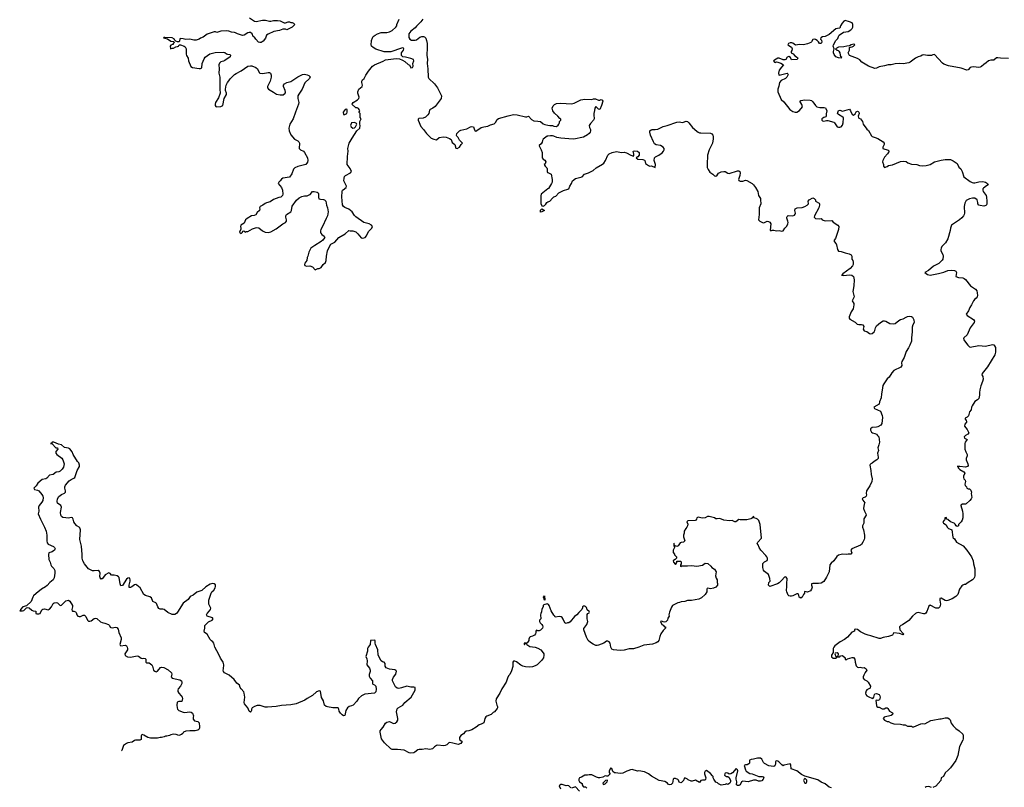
# Model space of a CAD drawing. Header units: inches. Extents: x 1980008 to 2252673, y 74414 to 260562.
# Tile 18 of 228: x 2052168 to 2066767, y 123331 to 134721. Entities that reach past the tile are written whole.
import ezdxf

# ---------------------------------------------------------------- set-up
doc = ezdxf.new("R2010")
doc.units = ezdxf.units.IN
doc.header["$MEASUREMENT"] = 0
for name, color, linetype in [('C0152', 7, 'Continuous'), ('C0153', 7, 'Continuous'), ('C0162', 7, 'Continuous'), ('C0163', 7, 'Continuous')]:
    doc.layers.add(name, color=color, linetype=linetype)

msp = doc.modelspace()

# ---------------------------------------------------------------- linework, layer by layer
at = {"layer": 'C0152', "color": 5, "elevation": 80}
msp.add_lwpolyline([(2060000, 126046), (2059990, 126052), (2059940, 126040), (2059928, 126030), (2059928, 126010), (2059910, 125974), (2059906, 125934), (2059893, 125910), (2059889, 125890), (2059893, 125830), (2059875, 125810), (2059875, 125790), (2059884, 125770), (2059910, 125745), (2059918, 125730), (2059924, 125710), (2059918, 125690), (2059890, 125661), (2059870, 125651), (2059850, 125651), (2059830, 125662), (2059822, 125650), (2059822, 125630), (2059815, 125610), (2059802, 125590), (2059770, 125575), (2059735, 125565), (2059725, 125555), (2059715, 125530), (2059715, 125510), (2059700, 125480), (2059688, 125472), (2059646, 125470), (2059646, 125450), (2059654, 125450), (2059658, 125462), (2059670, 125466), (2059682, 125462), (2059686, 125450), (2059730, 125421), (2059810, 125409), (2059850, 125396), (2059895, 125370), (2059930, 125328), (2059939, 125310), (2059941, 125290), (2059933, 125250), (2059906, 125214), (2059839, 125150), (2059810, 125131), (2059770, 125117), (2059730, 125115), (2059670, 125119), (2059628, 125128), (2059601, 125141), (2059535, 125195), (2059510, 125205), (2059490, 125202), (2059482, 125190), (2059478, 125122), (2059462, 125058), (2059434, 125006), (2059415, 124985), (2059399, 124950), (2059382, 124890), (2059315, 124790), (2059289, 124730), (2059234, 124646), (2059229, 124610), (2059244, 124550), (2059255, 124530), (2059255, 124510), (2059250, 124498), (2059210, 124452), (2059190, 124442), (2059158, 124410), (2059094, 124386), (2059082, 124378), (2059066, 124354), (2059049, 124290), (2059010, 124267), (2058981, 124259), (2058936, 124224), (2058870, 124186), (2058830, 124171), (2058790, 124165), (2058770, 124151), (2058750, 124125), (2058710, 124098), (2058689, 124071), (2058689, 124050), (2058696, 124036), (2058728, 124010), (2058710, 123982), (2058670, 123966), (2058590, 123988), (2058546, 123994), (2058530, 123991), (2058499, 123961), (2058475, 123950), (2058450, 123945), (2058370, 123957), (2058350, 123953), (2058317, 123930), (2058290, 123904), (2058270, 123895), (2058250, 123893), (2058190, 123901), (2058134, 123894), (2058090, 123894), (2058070, 123887), (2058027, 123850), (2058010, 123841), (2057970, 123837), (2057943, 123843), (2057870, 123884), (2057770, 123893), (2057693, 123893), (2057670, 123902), (2057576, 123990), (2057535, 124050), (2057512, 124150), (2057512, 124168), (2057526, 124190), (2057557, 124223), (2057590, 124284), (2057610, 124298), (2057650, 124307), (2057710, 124280), (2057737, 124283), (2057760, 124300), (2057773, 124327), (2057777, 124350), (2057757, 124450), (2057765, 124495), (2057779, 124510), (2057849, 124551), (2057880, 124590), (2057973, 124670), (2058031, 124770), (2058034, 124790), (2058031, 124810), (2058010, 124815), (2057970, 124816), (2057910, 124830), (2057830, 124805), (2057790, 124798), (2057763, 124803), (2057741, 124821), (2057698, 124910), (2057696, 124930), (2057710, 124966), (2057746, 125010), (2057755, 125055), (2057746, 125066), (2057730, 125075), (2057650, 125084), (2057604, 125104), (2057588, 125128), (2057587, 125170), (2057570, 125187), (2057550, 125193), (2057528, 125208), (2057484, 125290), (2057480, 125370), (2057444, 125450), (2057439, 125470), (2057441, 125501), (2057438, 125510), (2057430, 125515), (2057369, 125511), (2057364, 125450), (2057333, 125410), (2057327, 125393), (2057325, 125350), (2057301, 125270), (2057315, 125235), (2057320, 125210), (2057313, 125150), (2057357, 125097), (2057367, 125070), (2057367, 125050), (2057350, 125005), (2057350, 124981), (2057366, 124950), (2057398, 124910), (2057398, 124870), (2057402, 124862), (2057430, 124850), (2057448, 124830), (2057455, 124785), (2057451, 124749), (2057430, 124728), (2057287, 124713), (2057235, 124690), (2057192, 124650), (2057168, 124610), (2057111, 124549), (2057090, 124538), (2057052, 124528), (2057030, 124510), (2057004, 124470), (2056990, 124394), (2056970, 124392), (2056950, 124405), (2056926, 124430), (2056903, 124463), (2056901, 124490), (2056892, 124510), (2056810, 124510), (2056730, 124524), (2056710, 124531), (2056690, 124552), (2056675, 124615), (2056645, 124665), (2056630, 124758), (2056610, 124763), (2056570, 124747), (2056510, 124691), (2056430, 124651), (2056395, 124625), (2056269, 124571), (2056190, 124553), (2056050, 124545), (2055970, 124531), (2055841, 124519), (2055810, 124518), (2055735, 124545), (2055690, 124544), (2055649, 124530), (2055615, 124510), (2055605, 124490), (2055605, 124470), (2055596, 124450), (2055588, 124448), (2055570, 124462), (2055550, 124510), (2055502, 124570), (2055498, 124590), (2055506, 124670), (2055497, 124730), (2055489, 124749), (2055450, 124790), (2055438, 124810), (2055427, 124847), (2055390, 124875), (2055350, 124933), (2055274, 124994), (2055207, 125030), (2055189, 125049), (2055186, 125070), (2055192, 125090), (2055195, 125150), (2055185, 125190), (2055146, 125246), (2055123, 125303), (2055059, 125410), (2055046, 125470), (2055031, 125490), (2055010, 125503), (2054990, 125523), (2054950, 125603), (2054907, 125630), (2054903, 125650), (2054911, 125691), (2054911, 125730), (2054970, 125784), (2055021, 125810), (2055037, 125830), (2055027, 125847), (2054946, 125870), (2054939, 125890), (2054949, 125911), (2054984, 125950), (2054996, 125970), (2055002, 125990), (2054974, 126050), (2054974, 126110), (2055007, 126210), (2055019, 126230), (2055046, 126254), (2055064, 126290), (2055070, 126310), (2055070, 126336), (2055050, 126350), (2055030, 126355), (2054993, 126347), (2054930, 126307), (2054869, 126251), (2054796, 126224), (2054738, 126182), (2054697, 126163), (2054664, 126116), (2054590, 126065), (2054510, 125931), (2054491, 125909), (2054470, 125895), (2054430, 125896), (2054363, 125923), (2054310, 125970), (2054290, 125975), (2054250, 125973), (2054230, 125984), (2054214, 126010), (2054196, 126056), (2054187, 126067), (2054144, 126090), (2054120, 126140), (2054096, 126156), (2054035, 126175), (2054011, 126191), (2053952, 126290), (2053905, 126330), (2053890, 126339), (2053870, 126334), (2053830, 126304), (2053810, 126296), (2053790, 126298), (2053789, 126329), (2053807, 126390), (2053808, 126410), (2053799, 126430), (2053790, 126438), (2053770, 126436), (2053750, 126419), (2053690, 126327), (2053670, 126321), (2053658, 126350), (2053642, 126442), (2053634, 126454), (2053611, 126471), (2053570, 126479), (2053530, 126478), (2053510, 126502), (2053490, 126512), (2053436, 126484), (2053413, 126447), (2053390, 126425), (2053378, 126422), (2053370, 126414), (2053357, 126457), (2053363, 126510), (2053353, 126533), (2053330, 126547), (2053270, 126541), (2053250, 126545), (2053190, 126571), (2053130, 126647), (2053106, 126690), (2053093, 126730), (2053095, 126785), (2053085, 126910), (2053059, 127010), (2053069, 127149), (2053059, 127179), (2053050, 127193), (2053013, 127213), (2052987, 127247), (2052972, 127272), (2052962, 127310), (2052950, 127331), (2052930, 127333), (2052890, 127326), (2052850, 127328), (2052810, 127335), (2052788, 127350), (2052778, 127370), (2052774, 127410), (2052790, 127490), (2052779, 127510), (2052730, 127546), (2052722, 127570), (2052727, 127610), (2052750, 127645), (2052790, 127676), (2052830, 127693), (2052847, 127710), (2052848, 127730), (2052835, 127770), (2052838, 127790), (2052848, 127812), (2052904, 127876), (2052930, 127896), (2052970, 127916), (2052984, 127930), (2053019, 128030), (2053057, 128090), (2053057, 128110), (2053044, 128144), (2053025, 128165), (2052961, 128270), (2052947, 128310), (2052910, 128351), (2052890, 128361), (2052831, 128371), (2052790, 128412), (2052744, 128424), (2052674, 128450), (2052649, 128451), (2052642, 128438), (2052626, 128430), (2052650, 128428), (2052706, 128370), (2052730, 128366), (2052734, 128350), (2052705, 128315), (2052705, 128290), (2052721, 128270), (2052793, 128213), (2052810, 128190), (2052828, 128130), (2052817, 128083), (2052800, 128050), (2052770, 128023), (2052750, 128014), (2052710, 128008), (2052666, 127974), (2052610, 127961), (2052570, 127916), (2052554, 127906), (2052503, 127897), (2052435, 127845), (2052414, 127806), (2052379, 127770), (2052390, 127749), (2052430, 127739), (2052450, 127729), (2052495, 127675), (2052510, 127650), (2052515, 127630), (2052511, 127589), (2052497, 127563), (2052455, 127510), (2052449, 127490), (2052453, 127430), (2052443, 127390), (2052475, 127310), (2052536, 127190), (2052559, 127130), (2052569, 127071), (2052569, 126990), (2052577, 126957), (2052590, 126941), (2052670, 126904), (2052686, 126890), (2052690, 126878), (2052692, 126870), (2052685, 126850), (2052650, 126827), (2052602, 126810), (2052594, 126786), (2052601, 126710), (2052621, 126670), (2052629, 126630), (2052639, 126610), (2052676, 126576), (2052689, 126550), (2052691, 126510), (2052680, 126440), (2052665, 126410), (2052617, 126370), (2052575, 126325), (2052550, 126305), (2052490, 126270), (2052410, 126208), (2052375, 126170), (2052362, 126150), (2052338, 126090), (2052270, 126025), (2052214, 126010), (2052182, 125970), (2052182, 125958), (2052168, 125950), (2052209, 125949), (2052230, 125955), (2052270, 125995), (2052290, 125999), (2052310, 125994), (2052350, 125959), (2052370, 125949), (2052406, 125946), (2052409, 125909), (2052423, 125903), (2052450, 125904), (2052471, 125910), (2052498, 125962), (2052510, 125973), (2052537, 125977), (2052590, 125964), (2052610, 125974), (2052641, 126010), (2052662, 126058), (2052678, 126070), (2052710, 126074), (2052730, 126067), (2052770, 126027), (2052790, 126036), (2052850, 126097), (2052870, 126105), (2052890, 126107), (2052910, 126092), (2052949, 126030), (2052950, 126010), (2052942, 125970), (2052944, 125950), (2052950, 125946), (2052970, 125946), (2052996, 125936), (2053005, 125925), (2053015, 125890), (2053030, 125868), (2053050, 125864), (2053070, 125866), (2053110, 125883), (2053130, 125883), (2053150, 125864), (2053173, 125810), (2053190, 125798), (2053210, 125795), (2053230, 125800), (2053270, 125834), (2053290, 125841), (2053310, 125836), (2053368, 125788), (2053390, 125776), (2053430, 125767), (2053485, 125745), (2053501, 125730), (2053509, 125709), (2053521, 125701), (2053537, 125697), (2053590, 125705), (2053610, 125702), (2053630, 125678), (2053640, 125630), (2053675, 125550), (2053675, 125525), (2053654, 125450), (2053659, 125439), (2053670, 125430), (2053730, 125440), (2053750, 125432), (2053764, 125410), (2053768, 125390), (2053765, 125370), (2053725, 125310), (2053730, 125289), (2053767, 125267), (2053810, 125261), (2053910, 125280), (2053930, 125275), (2053970, 125246), (2053990, 125241), (2054010, 125245), (2054030, 125241), (2054037, 125230), (2054039, 125190), (2054050, 125179), (2054090, 125176), (2054110, 125165), (2054125, 125150), (2054138, 125130), (2054153, 125070), (2054170, 125053), (2054190, 125046), (2054210, 125055), (2054256, 125110), (2054270, 125115), (2054304, 125110), (2054370, 125073), (2054417, 125030), (2054422, 125010), (2054416, 124970), (2054428, 124950), (2054544, 124924), (2054569, 124910), (2054573, 124890), (2054570, 124870), (2054550, 124830), (2054518, 124790), (2054512, 124770), (2054512, 124752), (2054526, 124726), (2054564, 124690), (2054577, 124670), (2054581, 124650), (2054578, 124622), (2054570, 124602), (2054530, 124605), (2054505, 124595), (2054497, 124550), (2054501, 124510), (2054509, 124490), (2054529, 124470), (2054590, 124445), (2054610, 124442), (2054690, 124453), (2054710, 124447), (2054730, 124433), (2054745, 124390), (2054739, 124370), (2054740, 124340), (2054758, 124318), (2054810, 124309), (2054829, 124290), (2054836, 124230), (2054834, 124206), (2054824, 124190), (2054810, 124181), (2054771, 124169), (2054690, 124170), (2054630, 124163), (2054595, 124150), (2054589, 124130), (2054566, 124114), (2054530, 124098), (2054490, 124116), (2054450, 124121), (2054410, 124111), (2054390, 124101), (2054350, 124091), (2054330, 124091), (2054310, 124081), (2054270, 124071), (2054250, 124071), (2054210, 124061), (2054110, 124061), (2054069, 124071), (2054010, 124105), (2053986, 124114), (2053973, 124107), (2053970, 124094), (2053970, 124042), (2053949, 124031), (2053886, 124030), (2053870, 124025), (2053837, 124003), (2053771, 123991), (2053750, 123981), (2053709, 123951), (2053682, 123878), (2053678, 123874)], dxfattribs=at)
msp.add_lwpolyline([(2059950, 126106), (2059942, 126142), (2059929, 126150), (2059942, 126158), (2059950, 126174), (2059954, 126110)], close=True, dxfattribs=at)
at = {"layer": 'C0153', "color": 5, "elevation": 80}
for points in [[(2055574, 134750), (2055650, 134697), (2055674, 134694), (2055770, 134713), (2055813, 134713), (2055870, 134699), (2055890, 134699), (2055930, 134709), (2055989, 134709), (2056030, 134702), (2056090, 134675), (2056110, 134675), (2056150, 134688), (2056170, 134688), (2056190, 134678), (2056210, 134678), (2056226, 134670), (2056246, 134650), (2056210, 134612), (2056130, 134572), (2056110, 134582), (2056070, 134582), (2056020, 134560), (2055934, 134546), (2055850, 134507), (2055829, 134491), (2055812, 134448), (2055780, 134400), (2055750, 134381), (2055730, 134381), (2055707, 134390), (2055671, 134430), (2055650, 134461), (2055630, 134472), (2055615, 134510), (2055590, 134531), (2055570, 134533), (2055550, 134528), (2055494, 134490), (2055470, 134488), (2055396, 134510), (2055370, 134528), (2055353, 134533), (2055310, 134536), (2055269, 134549), (2055234, 134554), (2055150, 134550), (2055090, 134533), (2055070, 134540), (2055050, 134541), (2054950, 134504), (2054890, 134464), (2054851, 134449), (2054830, 134434), (2054783, 134417), (2054750, 134419), (2054690, 134434), (2054630, 134426), (2054590, 134437), (2054550, 134442), (2054544, 134436), (2054536, 134404), (2054530, 134394), (2054510, 134391), (2054481, 134401), (2054462, 134422), (2054461, 134430), (2054430, 134450), (2054322, 134458), (2054304, 134456), (2054298, 134450), (2054359, 134439), (2054410, 134401), (2054456, 134396), (2054458, 134390), (2054446, 134366), (2054446, 134354), (2054434, 134354), (2054410, 134345), (2054401, 134330), (2054406, 134290), (2054430, 134298), (2054450, 134298), (2054484, 134316), (2054510, 134322), (2054522, 134330), (2054533, 134347), (2054553, 134347), (2054606, 134330), (2054620, 134320), (2054638, 134290), (2054635, 134210), (2054642, 134190), (2054665, 134150), (2054670, 134109), (2054708, 134028), (2054730, 134013), (2054830, 133997), (2054850, 133998), (2054870, 134009), (2054875, 134070), (2054901, 134139), (2054917, 134163), (2054988, 134212), (2055066, 134234), (2055190, 134239), (2055210, 134236), (2055235, 134215), (2055250, 134210), (2055290, 134204), (2055294, 134190), (2055287, 134170), (2055210, 134117), (2055190, 134107), (2055150, 134097), (2055130, 134076), (2055122, 134050), (2055126, 133990), (2055120, 133930), (2055137, 133870), (2055135, 133690), (2055142, 133630), (2055118, 133562), (2055070, 133490), (2055064, 133470), (2055066, 133446), (2055074, 133434), (2055086, 133430), (2055150, 133433), (2055170, 133441), (2055179, 133450), (2055198, 133550), (2055233, 133610), (2055233, 133630), (2055220, 133670), (2055220, 133690), (2055229, 133751), (2055247, 133790), (2055270, 133814), (2055290, 133844), (2055352, 133908), (2055376, 133924), (2055450, 133962), (2055550, 134030), (2055590, 134037), (2055610, 134036), (2055671, 134011), (2055692, 133990), (2055717, 133937), (2055730, 133929), (2055775, 133925), (2055850, 133939), (2055870, 133939), (2055888, 133930), (2055897, 133897), (2055897, 133870), (2055881, 133810), (2055842, 133730), (2055842, 133710), (2055858, 133690), (2055930, 133644), (2055978, 133618), (2056030, 133604), (2056075, 133605), (2056102, 133630), (2056110, 133646), (2056105, 133670), (2056079, 133730), (2056081, 133750), (2056092, 133770), (2056130, 133789), (2056190, 133805), (2056290, 133875), (2056362, 133910), (2056390, 133912), (2056430, 133905), (2056455, 133895), (2056473, 133873), (2056464, 133850), (2056397, 133783), (2056356, 133690), (2056305, 133615), (2056294, 133590), (2056294, 133550), (2056306, 133490), (2056304, 133470), (2056256, 133350), (2056225, 133250), (2056172, 133170), (2056159, 133110), (2056162, 133070), (2056190, 133015), (2056245, 132950), (2056290, 132925), (2056308, 132908), (2056315, 132890), (2056313, 132810), (2056330, 132792), (2056377, 132770), (2056392, 132750), (2056437, 132670), (2056441, 132630), (2056435, 132605), (2056409, 132570), (2056290, 132542), (2056250, 132524), (2056230, 132501), (2056205, 132435), (2056170, 132385), (2056070, 132370), (2056050, 132357), (2056032, 132328), (2056012, 132310), (2056000, 132290), (2056048, 132230), (2056067, 132190), (2056072, 132130), (2056066, 132110), (2056039, 132090), (2056010, 132083), (2055930, 132052), (2055884, 132016), (2055830, 132004), (2055810, 131995), (2055772, 131968), (2055736, 131950), (2055725, 131930), (2055727, 131910), (2055723, 131890), (2055690, 131859), (2055670, 131827), (2055645, 131815), (2055604, 131810), (2055539, 131770), (2055517, 131750), (2055496, 131704), (2055447, 131670), (2055443, 131650), (2055449, 131630), (2055449, 131611), (2055426, 131570), (2055451, 131549), (2055473, 131567), (2055478, 131582), (2055490, 131586), (2055510, 131568), (2055524, 131576), (2055550, 131579), (2055621, 131619), (2055665, 131635), (2055683, 131637), (2055712, 131632), (2055770, 131587), (2055810, 131567), (2055850, 131561), (2055890, 131575), (2055970, 131620), (2056070, 131693), (2056110, 131713), (2056122, 131730), (2056122, 131750), (2056112, 131790), (2056112, 131810), (2056122, 131830), (2056188, 131872), (2056198, 131890), (2056208, 131952), (2056270, 132041), (2056310, 132078), (2056350, 132096), (2056390, 132107), (2056430, 132109), (2056460, 132120), (2056473, 132127), (2056512, 132170), (2056534, 132174), (2056581, 132161), (2056594, 132154), (2056599, 132139), (2056598, 132090), (2056605, 132065), (2056630, 132058), (2056675, 132055), (2056690, 132049), (2056707, 132027), (2056718, 131970), (2056732, 131930), (2056741, 131870), (2056732, 131810), (2056710, 131770), (2056658, 131650), (2056632, 131610), (2056626, 131590), (2056627, 131570), (2056634, 131554), (2056650, 131534), (2056682, 131510), (2056693, 131490), (2056690, 131482), (2056665, 131450), (2056639, 131430), (2056542, 131370), (2056487, 131330), (2056453, 131270), (2056441, 131210), (2056429, 131190), (2056424, 131150), (2056395, 131110), (2056389, 131090), (2056396, 131076), (2056423, 131063), (2056470, 131069), (2056510, 131054), (2056550, 131009), (2056590, 131029), (2056610, 131029), (2056638, 131042), (2056670, 131089), (2056703, 131117), (2056714, 131146), (2056715, 131210), (2056730, 131290), (2056750, 131337), (2056783, 131390), (2056810, 131407), (2056841, 131419), (2056901, 131490), (2056996, 131544), (2057050, 131595), (2057070, 131589), (2057110, 131589), (2057150, 131573), (2057184, 131544), (2057230, 131485), (2057250, 131481), (2057290, 131489), (2057310, 131515), (2057342, 131578), (2057387, 131630), (2057397, 131650), (2057385, 131670), (2057351, 131690), (2057270, 131714), (2057150, 131795), (2057130, 131816), (2057097, 131870), (2057048, 131908), (2056990, 131933), (2056968, 131950), (2056955, 131975), (2056946, 132094), (2056950, 132170), (2056956, 132190), (2056963, 132197), (2057011, 132230), (2057015, 132250), (2056982, 132310), (2056975, 132330), (2056977, 132370), (2056986, 132394), (2056997, 132410), (2057073, 132447), (2057090, 132470), (2057070, 132513), (2057025, 132570), (2057027, 132693), (2057040, 132770), (2057033, 132810), (2057037, 132830), (2057054, 132890), (2057097, 132963), (2057167, 133073), (2057211, 133110), (2057218, 133150), (2057212, 133170), (2057212, 133210), (2057232, 133250), (2057214, 133270), (2057214, 133330), (2057202, 133342), (2057204, 133356), (2057212, 133370), (2057202, 133390), (2057190, 133402), (2057170, 133412), (2057150, 133414), (2057094, 133470), (2057105, 133475), (2057111, 133490), (2057175, 133530), (2057195, 133550), (2057200, 133570), (2057180, 133630), (2057182, 133650), (2057199, 133690), (2057245, 133730), (2057250, 133750), (2057239, 133790), (2057241, 133810), (2057250, 133829), (2057276, 133850), (2057300, 133900), (2057341, 133959), (2057399, 134030), (2057427, 134050), (2057555, 134105), (2057590, 134125), (2057750, 134146), (2057799, 134139), (2057842, 134122), (2057879, 134099), (2057930, 134055), (2057946, 134050), (2057970, 134008), (2057992, 134010), (2058002, 134030), (2057998, 134070), (2058011, 134110), (2058005, 134130), (2057970, 134147), (2057890, 134167), (2057850, 134171), (2057827, 134190), (2057831, 134230), (2057859, 134270), (2057866, 134290), (2057859, 134299), (2057850, 134303), (2057830, 134299), (2057670, 134246), (2057630, 134242), (2057570, 134246), (2057450, 134284), (2057410, 134306), (2057385, 134330), (2057378, 134350), (2057378, 134370), (2057385, 134390), (2057385, 134410), (2057398, 134450), (2057411, 134470), (2057438, 134490), (2057471, 134510), (2057530, 134532), (2057610, 134533), (2057650, 134539), (2057690, 134561), (2057746, 134610), (2057758, 134630), (2057762, 134650), (2057796, 134730)], [(2058144, 134730), (2058116, 134690), (2058050, 134627), (2058030, 134602), (2057967, 134553), (2057940, 134510), (2057938, 134458), (2057953, 134433), (2057978, 134418), (2058030, 134415), (2058050, 134420), (2058099, 134461), (2058130, 134474), (2058154, 134474), (2058170, 134466), (2058189, 134449), (2058202, 134410), (2058210, 134370), (2058211, 134309), (2058203, 134190), (2058216, 134136), (2058212, 134070), (2058221, 133990), (2058226, 133870), (2058237, 133850), (2058317, 133770), (2058364, 133710), (2058422, 133590), (2058417, 133550), (2058330, 133435), (2058293, 133407), (2058255, 133390), (2058243, 133377), (2058235, 133330), (2058221, 133310), (2058183, 133277), (2058150, 133258), (2058086, 133254), (2058075, 133245), (2058076, 133230), (2058114, 133134), (2058154, 133094), (2058200, 133030), (2058270, 132961), (2058310, 132946), (2058350, 132938), (2058386, 132974), (2058450, 132985), (2058490, 132977), (2058539, 132959), (2058565, 132945), (2058581, 132901), (2058622, 132870), (2058635, 132815), (2058654, 132810), (2058690, 132828), (2058712, 132868), (2058734, 132890), (2058690, 132931), (2058671, 132971), (2058651, 132991), (2058644, 133004), (2058648, 133030), (2058690, 133072), (2058710, 133084), (2058796, 133104), (2058850, 133129), (2058874, 133134), (2058895, 133130), (2058910, 133086), (2058916, 133076), (2058930, 133069), (2059010, 133119), (2059050, 133133), (2059110, 133139), (2059150, 133159), (2059205, 133175), (2059224, 133196), (2059250, 133242), (2059270, 133255), (2059410, 133296), (2059490, 133313), (2059546, 133310), (2059670, 133278), (2059690, 133278), (2059710, 133288), (2059758, 133238), (2059790, 133219), (2059850, 133217), (2059890, 133209), (2059930, 133177), (2059955, 133165), (2060000, 133155)], [(2060000, 132993), (2059990, 132991), (2059929, 132950), (2059918, 132930), (2059916, 132904), (2059900, 132880), (2059870, 132854), (2059869, 132849), (2059902, 132790), (2059914, 132750), (2059915, 132670), (2059929, 132649), (2059955, 132635), (2059968, 132610), (2059959, 132581), (2059946, 132570), (2059958, 132550), (2059983, 132523), (2059989, 132510), (2059988, 132470), (2059996, 132456), (2060000, 132454)], [(2060000, 132210), (2059902, 132130), (2059895, 132105), (2059893, 131993), (2059910, 131958), (2059930, 131954), (2059950, 131962), (2059970, 131982), (2059986, 132010), (2060000, 132016)]]:
    msp.add_lwpolyline(points, dxfattribs=at)
for points in [[(2057015, 133395), (2056994, 133390), (2056965, 133350), (2056970, 133314), (2056990, 133312), (2057010, 133325), (2057018, 133330), (2057026, 133350), (2057026, 133390)], [(2057130, 133198), (2057090, 133189), (2057071, 133150), (2057081, 133130), (2057110, 133111), (2057130, 133116), (2057149, 133130), (2057166, 133170), (2057162, 133182)], [(2059890, 131866), (2059889, 131870), (2059890, 131894), (2059910, 131914), (2059950, 131892), (2059950, 131888), (2059910, 131868)]]:
    msp.add_lwpolyline(points, close=True, dxfattribs=at)
at = {"layer": 'C0162', "color": 5}
for points, elevation in [([(2065393, 130000), (2065389, 129950), (2065369, 129890), (2065349, 129850), (2065310, 129798), (2065284, 129710), (2065247, 129650), (2065241, 129630), (2065248, 129590), (2065234, 129566), (2065130, 129516), (2065100, 129480), (2065061, 129419), (2065029, 129390), (2064980, 129320), (2064967, 129293), (2064955, 129225), (2064946, 129170), (2064944, 129110), (2064919, 129050), (2064910, 129014), (2064834, 128970), (2064842, 128950), (2064933, 128910), (2064957, 128850), (2064962, 128818), (2064949, 128730), (2064935, 128705), (2064890, 128679), (2064870, 128673), (2064810, 128670), (2064784, 128650), (2064782, 128630), (2064800, 128600), (2064815, 128590), (2064850, 128583), (2064873, 128573), (2064885, 128550), (2064905, 128530), (2064915, 128450), (2064909, 128411), (2064894, 128370), (2064904, 128330), (2064889, 128290), (2064898, 128230), (2064895, 128210), (2064877, 128190), (2064836, 128164), (2064810, 128141), (2064786, 128130), (2064778, 128122), (2064775, 128110), (2064790, 128030), (2064794, 127970), (2064807, 127910), (2064803, 127870), (2064774, 127806), (2064724, 127730), (2064719, 127690), (2064723, 127670), (2064717, 127650), (2064702, 127638), (2064673, 127627), (2064662, 127610), (2064669, 127590), (2064699, 127550), (2064689, 127530), (2064681, 127470), (2064692, 127430), (2064713, 127390), (2064717, 127370), (2064686, 127314), (2064685, 127250), (2064664, 127210), (2064666, 127190), (2064682, 127150), (2064695, 127070), (2064695, 127030), (2064690, 127010), (2064670, 126966), (2064650, 126936), (2064636, 126924), (2064505, 126870), (2064494, 126850), (2064495, 126835), (2064508, 126810), (2064490, 126792), (2064450, 126791), (2064430, 126786), (2064370, 126791), (2064310, 126774), (2064284, 126756), (2064239, 126690), (2064201, 126659), (2064179, 126630), (2064169, 126530), (2064133, 126450), (2064090, 126385), (2064050, 126361), (2064010, 126355), (2063930, 126357), (2063909, 126351), (2063909, 126330), (2063917, 126303), (2063909, 126270), (2063894, 126246), (2063850, 126225), (2063810, 126234), (2063806, 126230), (2063806, 126210), (2063790, 126194), (2063769, 126150), (2063750, 126136), (2063727, 126150), (2063721, 126181), (2063710, 126202), (2063690, 126201), (2063630, 126171), (2063610, 126166), (2063590, 126165), (2063570, 126171), (2063561, 126181), (2063541, 126230), (2063537, 126250), (2063543, 126310), (2063542, 126370), (2063550, 126410), (2063548, 126430), (2063530, 126453), (2063510, 126450), (2063470, 126403), (2063430, 126365), (2063406, 126350), (2063290, 126312), (2063272, 126330), (2063278, 126370), (2063294, 126390), (2063292, 126428), (2063271, 126491), (2063211, 126531), (2063195, 126555), (2063187, 126590), (2063187, 126650), (2063210, 126679), (2063250, 126698), (2063256, 126710), (2063255, 126730), (2063247, 126750), (2063230, 126770), (2063156, 126850), (2063131, 126890), (2063118, 126930), (2063105, 126950), (2063111, 126970), (2063166, 127030), (2063149, 127230), (2063130, 127291), (2063110, 127311), (2063090, 127321), (2063054, 127330), (2063050, 127354), (2063042, 127338), (2063026, 127330), (2063022, 127318), (2063007, 127313), (2062950, 127301), (2062850, 127301), (2062830, 127305), (2062788, 127272), (2062770, 127271), (2062731, 127291), (2062693, 127287), (2062610, 127296), (2062550, 127319), (2062510, 127313), (2062490, 127316), (2062470, 127327), (2062390, 127351), (2062366, 127350), (2062332, 127328), (2062296, 127324), (2062268, 127328), (2062230, 127341), (2062209, 127330), (2062204, 127310), (2062190, 127291), (2062075, 127285), (2062062, 127270), (2062073, 127233), (2062069, 127210), (2062061, 127190), (2062044, 127170), (2062022, 127130), (2062020, 127100), (2062009, 127070), (2062009, 127049), (2062029, 126990), (2062010, 126967), (2061975, 126965), (2061961, 126959), (2061930, 126912), (2061910, 126905), (2061878, 126918), (2061874, 126950), (2061866, 126954), (2061867, 126913), (2061878, 126898), (2061878, 126890), (2061858, 126850), (2061856, 126816), (2061875, 126790), (2061878, 126778), (2061906, 126750), (2061906, 126730), (2061886, 126710), (2061862, 126698), (2061858, 126690), (2061864, 126670), (2061890, 126638), (2061898, 126642), (2061912, 126668), (2061914, 126686), (2061970, 126686), (2061978, 126670), (2061975, 126645), (2061966, 126630), (2061966, 126610), (2061970, 126609), (2061984, 126616), (2062070, 126615), (2062130, 126622), (2062210, 126614), (2062290, 126627), (2062330, 126656), (2062373, 126653), (2062418, 126610), (2062429, 126590), (2062470, 126568), (2062495, 126530), (2062484, 126470), (2062495, 126435), (2062509, 126410), (2062509, 126370), (2062515, 126355), (2062515, 126330), (2062490, 126302), (2062456, 126284), (2062410, 126277), (2062370, 126285), (2062361, 126279), (2062355, 126270), (2062356, 126230), (2062333, 126190), (2062277, 126143), (2062239, 126121), (2062130, 126102), (2062070, 126102), (2062030, 126087), (2061976, 126084), (2061950, 126072), (2061926, 126070), (2061849, 126031), (2061834, 126006), (2061804, 125930), (2061795, 125890), (2061798, 125870), (2061780, 125840), (2061775, 125810), (2061750, 125787), (2061730, 125783), (2061710, 125785), (2061690, 125796), (2061669, 125791), (2061687, 125747), (2061710, 125735), (2061730, 125714), (2061746, 125710), (2061746, 125690), (2061710, 125658), (2061677, 125610), (2061659, 125570), (2061644, 125510), (2061629, 125490), (2061606, 125474), (2061550, 125454), (2061421, 125439), (2061348, 125410), (2061270, 125388), (2061206, 125386), (2061130, 125367), (2061070, 125359), (2060973, 125373), (2060950, 125381), (2060931, 125410), (2060925, 125470), (2060910, 125491), (2060890, 125501), (2060870, 125498), (2060829, 125471), (2060750, 125439), (2060730, 125434), (2060710, 125437), (2060670, 125454), (2060630, 125479), (2060597, 125510), (2060570, 125558), (2060532, 125670), (2060533, 125687), (2060575, 125745), (2060591, 125790), (2060581, 125830), (2060583, 125897), (2060590, 125908), (2060610, 125918), (2060616, 125930), (2060610, 125942), (2060583, 125963), (2060570, 126001), (2060556, 126016), (2060550, 126020), (2060521, 126019), (2060512, 126008), (2060512, 125992), (2060502, 125970), (2060490, 125953), (2060457, 125923), (2060430, 125891), (2060396, 125864), (2060330, 125785), (2060310, 125772), (2060289, 125771), (2060270, 125762), (2060252, 125772), (2060228, 125828), (2060211, 125850), (2060199, 125859), (2060170, 125866), (2060110, 125854), (2060105, 125870), (2060086, 125886), (2060047, 125950), (2060019, 126030), (2060010, 126041), (2060000, 126046)], 80), ([(2066169, 130000), (2066165, 129995), (2066162, 129990), (2066169, 129970), (2066190, 129935), (2066229, 129890), (2066250, 129868), (2066263, 129863), (2066390, 129886), (2066490, 129878), (2066590, 129902), (2066610, 129895), (2066622, 129882), (2066635, 129855), (2066639, 129830), (2066638, 129790), (2066627, 129750), (2066519, 129570), (2066439, 129470), (2066435, 129450), (2066449, 129429), (2066452, 129388), (2066445, 129350), (2066419, 129290), (2066404, 129230), (2066399, 129190), (2066401, 129150), (2066390, 129102), (2066370, 129078), (2066330, 129058), (2066289, 128990), (2066282, 128970), (2066278, 128930), (2066250, 128902), (2066235, 128845), (2066215, 128825), (2066188, 128810), (2066188, 128788), (2066202, 128782), (2066206, 128750), (2066180, 128720), (2066175, 128690), (2066218, 128638), (2066242, 128590), (2066229, 128570), (2066190, 128550), (2066174, 128530), (2066175, 128510), (2066215, 128490), (2066189, 128450), (2066182, 128430), (2066182, 128350), (2066195, 128310), (2066218, 128270), (2066219, 128250), (2066202, 128210), (2066201, 128190), (2066229, 128130), (2066233, 128107), (2066222, 128090), (2066190, 128079), (2066110, 128090), (2066068, 128090), (2066086, 128086), (2066084, 128070), (2066108, 128048), (2066166, 128010), (2066183, 127990), (2066164, 127950), (2066161, 127930), (2066165, 127910), (2066189, 127889), (2066194, 127870), (2066184, 127830), (2066189, 127810), (2066208, 127790), (2066210, 127768), (2066230, 127758), (2066250, 127758), (2066270, 127742), (2066279, 127710), (2066277, 127690), (2066284, 127630), (2066274, 127610), (2066254, 127586), (2066202, 127538), (2066190, 127531), (2066149, 127531), (2066124, 127516), (2066122, 127510), (2066149, 127429), (2066154, 127390), (2066154, 127330), (2066145, 127295), (2066130, 127272), (2066086, 127230), (2066086, 127210), (2066070, 127202), (2066054, 127210), (2066037, 127237), (2066022, 127250), (2065970, 127271), (2065930, 127305), (2065912, 127312), (2065910, 127332), (2065888, 127330), (2065888, 127310), (2065882, 127298), (2065858, 127270), (2065868, 127250), (2065905, 127225), (2065922, 127190), (2065942, 127170), (2065978, 127158), (2065989, 127149), (2066005, 127045), (2066010, 127035), (2066030, 127018), (2066058, 126970), (2066155, 126915), (2066214, 126850), (2066279, 126750), (2066304, 126690), (2066310, 126646), (2066329, 126571), (2066329, 126470), (2066324, 126450), (2066315, 126430), (2066298, 126410), (2066230, 126371), (2066190, 126338), (2066170, 126338), (2066150, 126331), (2066139, 126321), (2066103, 126270), (2066077, 126190), (2066050, 126163), (2065995, 126130), (2065930, 126101), (2065910, 126099), (2065890, 126105), (2065830, 126136), (2065810, 126132), (2065809, 126110), (2065821, 126050), (2065810, 126011), (2065790, 125991), (2065750, 125988), (2065670, 126034), (2065650, 126021), (2065620, 125940), (2065604, 125916), (2065590, 125906), (2065570, 125903), (2065490, 125926), (2065470, 125922), (2065450, 125910), (2065407, 125870), (2065352, 125808), (2065258, 125742), (2065233, 125730), (2065214, 125710), (2065218, 125670), (2065275, 125610), (2065276, 125604), (2065270, 125594), (2065211, 125611), (2065130, 125625), (2065122, 125618), (2065108, 125590), (2065050, 125570), (2064970, 125554), (2064930, 125539), (2064910, 125539), (2064790, 125580), (2064748, 125588), (2064703, 125603), (2064637, 125637), (2064590, 125671), (2064562, 125678), (2064547, 125673), (2064546, 125650), (2064506, 125634), (2064442, 125558), (2064396, 125524), (2064334, 125490), (2064255, 125430), (2064238, 125410), (2064228, 125390), (2064228, 125330), (2064206, 125290), (2064207, 125267), (2064228, 125248), (2064250, 125246), (2064272, 125248), (2064278, 125262), (2064290, 125266), (2064330, 125266), (2064338, 125282), (2064370, 125286), (2064406, 125250), (2064410, 125226), (2064430, 125226), (2064444, 125236), (2064510, 125255), (2064530, 125255), (2064553, 125233), (2064557, 125190), (2064573, 125133), (2064581, 125121), (2064593, 125113), (2064609, 125109), (2064630, 125112), (2064670, 125105), (2064690, 125109), (2064718, 125090), (2064728, 125070), (2064704, 125036), (2064684, 124996), (2064675, 124970), (2064675, 124950), (2064690, 124930), (2064730, 124910), (2064749, 124890), (2064783, 124830), (2064777, 124803), (2064730, 124776), (2064718, 124762), (2064710, 124730), (2064713, 124710), (2064729, 124690), (2064750, 124676), (2064811, 124649), (2064825, 124655), (2064832, 124668), (2064842, 124710), (2064850, 124718), (2064870, 124722), (2064910, 124709), (2064924, 124690), (2064929, 124670), (2064915, 124630), (2064890, 124618), (2064870, 124622), (2064863, 124617), (2064870, 124546), (2064878, 124530), (2064890, 124518), (2064910, 124518), (2064956, 124496), (2064984, 124496), (2065010, 124508), (2065030, 124508), (2065040, 124500), (2065063, 124463), (2065110, 124438), (2065115, 124430), (2065108, 124410), (2065090, 124398), (2064986, 124370), (2064969, 124350), (2064990, 124326), (2065030, 124308), (2065050, 124308), (2065086, 124290), (2065130, 124275), (2065229, 124269), (2065270, 124258), (2065296, 124256), (2065330, 124238), (2065390, 124238), (2065408, 124228), (2065428, 124228), (2065530, 124273), (2065550, 124277), (2065590, 124273), (2065680, 124320), (2065709, 124329), (2065809, 124349), (2065831, 124349), (2065890, 124364), (2065930, 124362), (2065950, 124349), (2065964, 124330), (2065981, 124281), (2066010, 124242), (2066050, 124202), (2066098, 124170), (2066150, 124118), (2066157, 124097), (2066157, 124050), (2066152, 124028), (2066103, 123937), (2066076, 123804), (2066048, 123730), (2065970, 123622), (2065937, 123583), (2065890, 123545), (2065867, 123493), (2065829, 123470), (2065824, 123430), (2065754, 123350), (2065710, 123328)], 60), ([(2064205, 123325), (2064170, 123331), (2064110, 123381), (2064050, 123406), (2064004, 123444), (2063810, 123496), (2063762, 123522), (2063690, 123574), (2063606, 123606), (2063604, 123664), (2063590, 123681), (2063501, 123659), (2063490, 123651), (2063470, 123662), (2063425, 123710), (2063410, 123720), (2063390, 123725), (2063379, 123721), (2063373, 123710), (2063375, 123685), (2063370, 123658), (2063365, 123650), (2063350, 123642), (2063310, 123643), (2063278, 123650), (2063210, 123685), (2063198, 123698), (2063170, 123747), (2063150, 123762), (2063110, 123762), (2063050, 123746), (2063016, 123744), (2062987, 123733), (2062988, 123690), (2062980, 123680), (2062956, 123664), (2062930, 123662), (2062908, 123652), (2062929, 123589), (2062942, 123570), (2062996, 123536), (2063031, 123529), (2063130, 123492), (2063178, 123490), (2063190, 123484), (2063201, 123470), (2063193, 123450), (2063170, 123428), (2063150, 123421), (2063124, 123424), (2063090, 123439), (2063050, 123436), (2062970, 123411), (2062890, 123421), (2062869, 123411), (2062849, 123370), (2062830, 123357), (2062816, 123356), (2062810, 123356), (2062796, 123370), (2062801, 123410), (2062791, 123450), (2062791, 123470), (2062814, 123574), (2062810, 123592), (2062790, 123612), (2062735, 123545), (2062710, 123531), (2062690, 123525), (2062670, 123539), (2062650, 123546), (2062630, 123542), (2062622, 123530), (2062618, 123510), (2062650, 123489), (2062670, 123489), (2062690, 123478), (2062709, 123430), (2062708, 123410), (2062698, 123390), (2062670, 123374), (2062650, 123382), (2062627, 123373), (2062570, 123365), (2062530, 123382), (2062515, 123395), (2062488, 123408), (2062459, 123450), (2062451, 123470), (2062451, 123490), (2062442, 123502), (2062410, 123538), (2062350, 123578), (2062330, 123572), (2062322, 123550), (2062322, 123530), (2062344, 123470), (2062339, 123450), (2062330, 123438), (2062290, 123438), (2062270, 123432), (2062250, 123402), (2062190, 123436), (2062137, 123423), (2062124, 123424), (2062081, 123441), (2062071, 123450), (2062030, 123472), (2062015, 123450), (2062009, 123430), (2061979, 123401), (2061970, 123398), (2061947, 123407), (2061937, 123437), (2061927, 123447), (2061890, 123461), (2061870, 123461), (2061859, 123450), (2061849, 123390), (2061830, 123371), (2061810, 123366), (2061790, 123375), (2061773, 123393), (2061736, 123416), (2061650, 123433), (2061536, 123496), (2061490, 123530), (2061430, 123559), (2061350, 123574), (2061329, 123571), (2061250, 123595), (2061226, 123590), (2061187, 123573), (2061170, 123572), (2061110, 123539), (2061070, 123537), (2061004, 123544), (2060986, 123546), (2060965, 123565), (2060958, 123578), (2060950, 123612), (2060930, 123614), (2060906, 123570), (2060906, 123550), (2060916, 123536), (2060916, 123524), (2060890, 123494), (2060870, 123494), (2060850, 123502), (2060817, 123483), (2060770, 123471), (2060750, 123471), (2060720, 123480), (2060650, 123516), (2060610, 123518), (2060589, 123511), (2060546, 123510), (2060498, 123482), (2060468, 123470), (2060458, 123450), (2060458, 123430), (2060468, 123410), (2060508, 123388), (2060510, 123366), (2060523, 123343), (2060530, 123338), (2060556, 123336), (2060576, 123316)], 60), ([(2060341, 123321), (2060311, 123351), (2060290, 123358), (2060270, 123351), (2060210, 123371), (2060190, 123372), (2060167, 123353), (2060187, 123307)], 60), ([(2060470, 123272), (2060410, 123338), (2060350, 123318)], 60), ([(2065690, 123327), (2065650, 123343), (2065610, 123339), (2065594, 123326)], 60)]:
    msp.add_lwpolyline(points, dxfattribs=dict(at, elevation=elevation))
at = {"layer": 'C0162', "color": 5, "elevation": 60}
for points in [[(2064290, 125328), (2064258, 125322), (2064254, 125310), (2064270, 125274), (2064290, 125274), (2064302, 125278), (2064308, 125310)], [(2060878, 123438), (2060854, 123430), (2060814, 123390), (2060818, 123378), (2060830, 123374), (2060850, 123382), (2060878, 123410), (2060886, 123430)], [(2063810, 123462), (2063798, 123450), (2063788, 123430), (2063810, 123391), (2063830, 123392), (2063839, 123410), (2063837, 123437), (2063819, 123459)]]:
    msp.add_lwpolyline(points, close=True, dxfattribs=at)
at = {"layer": 'C0163', "color": 5}
for points, elevation in [([(2066830, 134147), (2066711, 134151), (2066670, 134157), (2066650, 134155), (2066610, 134121), (2066570, 134121), (2066535, 134110), (2066500, 134080), (2066462, 134058), (2066430, 134027), (2066410, 134016), (2066390, 134013), (2066310, 134022), (2066281, 134019), (2066259, 134010), (2066230, 133979), (2066210, 133971), (2066130, 134003), (2065938, 134038), (2065870, 134061), (2065850, 134076), (2065730, 134205), (2065710, 134202), (2065689, 134191), (2065629, 134191), (2065570, 134200), (2065550, 134194), (2065530, 134179), (2065490, 134168), (2065450, 134151), (2065370, 134091), (2065350, 134083), (2065270, 134064), (2065211, 134071), (2065150, 134064), (2065090, 134051), (2065046, 134050), (2064990, 134035), (2064910, 134024), (2064870, 134001), (2064850, 133996), (2064753, 134033), (2064653, 134093), (2064624, 134124), (2064590, 134145), (2064472, 134192), (2064452, 134230), (2064474, 134270), (2064474, 134310), (2064485, 134315), (2064510, 134316), (2064530, 134326), (2064551, 134350), (2064536, 134356), (2064499, 134350), (2064470, 134331), (2064430, 134330), (2064390, 134318), (2064309, 134311), (2064266, 134290), (2064289, 134270), (2064306, 134266), (2064316, 134256), (2064328, 134230), (2064335, 134195), (2064341, 134181), (2064355, 134170), (2064348, 134152), (2064310, 134153), (2064270, 134170), (2064244, 134204), (2064235, 134230), (2064235, 134250), (2064245, 134290), (2064231, 134330), (2064236, 134350), (2064268, 134412), (2064299, 134441), (2064308, 134472), (2064319, 134490), (2064384, 134536), (2064450, 134547), (2064490, 134569), (2064512, 134588), (2064520, 134610), (2064520, 134650), (2064510, 134673), (2064470, 134691), (2064410, 134707), (2064390, 134701), (2064365, 134670), (2064341, 134630), (2064330, 134594), (2064292, 134592), (2064270, 134585), (2064170, 134499), (2064110, 134471), (2064070, 134465), (2064049, 134451), (2064042, 134430), (2064056, 134416), (2064064, 134390), (2064050, 134367), (2064028, 134368), (2064014, 134394), (2063994, 134414), (2063970, 134427), (2063950, 134431), (2063930, 134425), (2063910, 134391), (2063897, 134383), (2063850, 134361), (2063790, 134347), (2063730, 134351), (2063670, 134342), (2063630, 134374), (2063618, 134378), (2063590, 134378), (2063566, 134370), (2063558, 134350), (2063570, 134338), (2063613, 134313), (2063622, 134290), (2063616, 134264), (2063606, 134250), (2063606, 134230), (2063635, 134215), (2063663, 134183), (2063700, 134160), (2063708, 134150), (2063694, 134130), (2063610, 134126), (2063599, 134159), (2063570, 134176), (2063550, 134165), (2063530, 134130), (2063515, 134125), (2063487, 134127), (2063430, 134148), (2063410, 134148), (2063383, 134137), (2063346, 134110), (2063358, 134090), (2063370, 134087), (2063390, 134095), (2063411, 134091), (2063455, 134075), (2063495, 134050), (2063462, 134018), (2063429, 133970), (2063418, 133930), (2063422, 133902), (2063430, 133898), (2063450, 133902), (2063550, 133928), (2063559, 133919), (2063562, 133910), (2063542, 133870), (2063522, 133850), (2063460, 133820), (2063434, 133790), (2063424, 133736), (2063409, 133690), (2063408, 133650), (2063457, 133537), (2063500, 133500), (2063589, 133390), (2063630, 133361), (2063667, 133347), (2063690, 133347), (2063730, 133372), (2063773, 133430), (2063764, 133464), (2063734, 133510), (2063750, 133520), (2063810, 133534), (2063890, 133529), (2063910, 133521), (2063930, 133503), (2063968, 133448), (2063990, 133430), (2064030, 133417), (2064098, 133418), (2064114, 133414), (2064123, 133403), (2064134, 133370), (2064125, 133325), (2064128, 133290), (2064119, 133281), (2064090, 133271), (2064064, 133250), (2064062, 133230), (2064070, 133222), (2064090, 133214), (2064130, 133224), (2064150, 133224), (2064240, 133200), (2064252, 133192), (2064289, 133130), (2064310, 133125), (2064330, 133126), (2064350, 133133), (2064370, 133155), (2064379, 133190), (2064382, 133262), (2064382, 133270), (2064375, 133275), (2064310, 133312), (2064292, 133330), (2064310, 133375), (2064330, 133378), (2064370, 133362), (2064470, 133393), (2064489, 133370), (2064510, 133315), (2064530, 133304), (2064555, 133325), (2064570, 133352), (2064590, 133366), (2064601, 133361), (2064611, 133351), (2064614, 133330), (2064601, 133290), (2064604, 133270), (2064610, 133262), (2064635, 133250), (2064652, 133232), (2064664, 133210), (2064673, 133173), (2064730, 133099), (2064755, 133075), (2064796, 132996), (2064810, 132986), (2064855, 132975), (2064890, 132959), (2064969, 132910), (2064984, 132890), (2064984, 132870), (2064968, 132830), (2064966, 132810), (2065043, 132783), (2065058, 132770), (2065034, 132730), (2064990, 132681), (2064964, 132630), (2064962, 132610), (2064974, 132570), (2064975, 132550), (2064990, 132529), (2065030, 132544), (2065050, 132559), (2065110, 132569), (2065230, 132617), (2065270, 132624), (2065310, 132615), (2065338, 132598), (2065390, 132577), (2065470, 132572), (2065510, 132558), (2065550, 132552), (2065610, 132558), (2065670, 132574), (2065730, 132610), (2065830, 132638), (2065890, 132647), (2065970, 132645), (2066010, 132629), (2066066, 132586), (2066095, 132535), (2066121, 132510), (2066145, 132470), (2066169, 132390), (2066261, 132321), (2066290, 132303), (2066310, 132298), (2066330, 132298), (2066390, 132315), (2066450, 132320), (2066470, 132317), (2066489, 132310), (2066518, 132290), (2066528, 132270), (2066503, 132257), (2066459, 132221), (2066449, 132210), (2066447, 132190), (2066453, 132170), (2066497, 132110), (2066504, 132090), (2066509, 132030), (2066509, 131991), (2066504, 131976), (2066494, 131966), (2066465, 131955), (2066410, 131963), (2066392, 131970), (2066376, 131990), (2066376, 132010), (2066365, 132050), (2066330, 132071), (2066294, 132074), (2066250, 132065), (2066204, 132036), (2066182, 131998), (2066172, 131950), (2066175, 131850), (2066172, 131830), (2066163, 131810), (2066139, 131781), (2066102, 131750), (2065985, 131670), (2065968, 131630), (2065966, 131594), (2065932, 131468), (2065894, 131410), (2065843, 131357), (2065830, 131330), (2065825, 131310), (2065826, 131290), (2065856, 131236), (2065861, 131210), (2065854, 131170), (2065846, 131154), (2065799, 131101), (2065716, 131064), (2065641, 130999), (2065589, 130970), (2065630, 130941), (2065670, 130930), (2065790, 130954), (2065870, 130976), (2065930, 131000), (2065990, 131002), (2066030, 130998), (2066049, 130990), (2066057, 130970), (2066049, 130909), (2066090, 130895), (2066150, 130892), (2066170, 130881), (2066190, 130864), (2066266, 130770), (2066342, 130722), (2066358, 130698), (2066367, 130670), (2066370, 130630), (2066363, 130610), (2066350, 130591), (2066330, 130575), (2066310, 130550), (2066281, 130490), (2066255, 130450), (2066238, 130402), (2066204, 130350), (2066219, 130330), (2066313, 130270), (2066323, 130250), (2066319, 130230), (2066263, 130150), (2066215, 130045), (2066169, 130000)], 60), ([(2060000, 133155), (2060029, 133149), (2060070, 133149), (2060090, 133142), (2060130, 133137), (2060150, 133154), (2060161, 133170), (2060172, 133192), (2060172, 133208), (2060194, 133230), (2060193, 133247), (2060176, 133256), (2060147, 133290), (2060096, 133336), (2060071, 133370), (2060062, 133410), (2060076, 133444), (2060097, 133463), (2060130, 133477), (2060190, 133483), (2060350, 133472), (2060390, 133482), (2060488, 133532), (2060550, 133544), (2060650, 133539), (2060675, 133545), (2060705, 133545), (2060750, 133529), (2060771, 133529), (2060790, 133535), (2060810, 133526), (2060815, 133510), (2060797, 133450), (2060772, 133388), (2060750, 133391), (2060710, 133431), (2060695, 133410), (2060692, 133372), (2060682, 133330), (2060682, 133290), (2060688, 133270), (2060684, 133250), (2060676, 133230), (2060630, 133180), (2060614, 133150), (2060619, 133119), (2060634, 133090), (2060634, 133070), (2060629, 133050), (2060614, 133030), (2060589, 133011), (2060530, 132978), (2060386, 132946), (2060310, 132955), (2060190, 132962), (2060134, 132974), (2060090, 132995), (2060070, 132999), (2060040, 133000), (2060000, 132993)], 80), ([(2060000, 132016), (2060030, 132029), (2060066, 132074), (2060090, 132092), (2060117, 132103), (2060164, 132150), (2060190, 132167), (2060230, 132185), (2060296, 132204), (2060308, 132212), (2060325, 132250), (2060351, 132290), (2060367, 132330), (2060410, 132364), (2060506, 132390), (2060545, 132430), (2060602, 132450), (2060670, 132483), (2060716, 132524), (2060810, 132577), (2060830, 132594), (2060856, 132630), (2060890, 132709), (2060910, 132729), (2060951, 132749), (2061017, 132763), (2061090, 132752), (2061130, 132756), (2061165, 132745), (2061230, 132710), (2061270, 132698), (2061275, 132705), (2061274, 132726), (2061271, 132751), (2061262, 132770), (2061284, 132776), (2061330, 132771), (2061353, 132750), (2061353, 132710), (2061334, 132686), (2061309, 132670), (2061333, 132653), (2061410, 132647), (2061430, 132637), (2061439, 132630), (2061449, 132589), (2061490, 132556), (2061510, 132549), (2061534, 132554), (2061591, 132529), (2061593, 132570), (2061574, 132630), (2061581, 132670), (2061596, 132684), (2061645, 132710), (2061693, 132747), (2061714, 132770), (2061723, 132790), (2061725, 132810), (2061711, 132831), (2061670, 132855), (2061605, 132865), (2061580, 132880), (2061564, 132910), (2061523, 133010), (2061512, 133050), (2061512, 133070), (2061530, 133088), (2061546, 133094), (2061590, 133093), (2061630, 133099), (2061710, 133137), (2061770, 133150), (2061910, 133201), (2061950, 133206), (2061990, 133196), (2062010, 133199), (2062050, 133216), (2062070, 133209), (2062090, 133193), (2062143, 133123), (2062210, 133065), (2062230, 133053), (2062250, 133044), (2062270, 133041), (2062410, 133039), (2062430, 133029), (2062444, 133010), (2062450, 132990), (2062452, 132952), (2062443, 132890), (2062390, 132791), (2062367, 132710), (2062360, 132570), (2062362, 132530), (2062377, 132497), (2062401, 132461), (2062448, 132430), (2062470, 132402), (2062490, 132398), (2062510, 132415), (2062530, 132442), (2062570, 132465), (2062610, 132470), (2062630, 132467), (2062670, 132444), (2062690, 132438), (2062810, 132479), (2062830, 132478), (2062848, 132468), (2062849, 132450), (2062844, 132410), (2062824, 132350), (2062833, 132333), (2062850, 132327), (2062890, 132324), (2062930, 132339), (2062950, 132336), (2063029, 132290), (2063050, 132269), (2063078, 132230), (2063112, 132170), (2063121, 132110), (2063150, 132070), (2063152, 132030), (2063158, 132010), (2063157, 131990), (2063135, 131930), (2063134, 131830), (2063121, 131750), (2063140, 131730), (2063190, 131707), (2063210, 131710), (2063250, 131731), (2063270, 131728), (2063290, 131715), (2063305, 131690), (2063298, 131598), (2063306, 131590), (2063323, 131597), (2063350, 131598), (2063390, 131587), (2063430, 131595), (2063470, 131584), (2063490, 131589), (2063512, 131628), (2063541, 131659), (2063558, 131690), (2063563, 131710), (2063560, 131730), (2063543, 131777), (2063543, 131790), (2063550, 131802), (2063565, 131815), (2063630, 131812), (2063658, 131822), (2063667, 131833), (2063671, 131850), (2063663, 131890), (2063667, 131913), (2063694, 131930), (2063770, 131934), (2063812, 131950), (2063842, 131970), (2063862, 131990), (2063858, 132030), (2063872, 132050), (2063930, 132078), (2063946, 132070), (2063966, 132050), (2063966, 132030), (2064020, 132000), (2064028, 131990), (2064029, 131970), (2064019, 131930), (2063954, 131810), (2063949, 131789), (2063969, 131769), (2064034, 131766), (2064050, 131769), (2064069, 131750), (2064110, 131735), (2064210, 131742), (2064230, 131719), (2064299, 131670), (2064312, 131652), (2064311, 131610), (2064266, 131474), (2064244, 131450), (2064244, 131430), (2064273, 131393), (2064278, 131378), (2064295, 131310), (2064310, 131285), (2064350, 131279), (2064410, 131261), (2064469, 131249), (2064495, 131230), (2064508, 131210), (2064509, 131170), (2064519, 131150), (2064525, 131125), (2064524, 131090), (2064517, 131070), (2064481, 131030), (2064372, 130950), (2064365, 130935), (2064355, 130930), (2064383, 130923), (2064473, 130933), (2064508, 130930), (2064529, 130909), (2064542, 130862), (2064536, 130770), (2064523, 130690), (2064540, 130610), (2064533, 130590), (2064519, 130570), (2064514, 130550), (2064534, 130510), (2064537, 130490), (2064525, 130430), (2064496, 130384), (2064465, 130310), (2064469, 130290), (2064477, 130277), (2064555, 130235), (2064584, 130204), (2064610, 130197), (2064650, 130198), (2064671, 130191), (2064686, 130170), (2064677, 130130), (2064690, 130102), (2064730, 130094), (2064770, 130064), (2064790, 130061), (2064810, 130066), (2064836, 130090), (2064848, 130110), (2064857, 130150), (2064870, 130176), (2064930, 130229), (2064970, 130253), (2064990, 130255), (2065010, 130249), (2065070, 130213), (2065131, 130209), (2065150, 130215), (2065202, 130258), (2065227, 130273), (2065270, 130282), (2065310, 130309), (2065330, 130317), (2065362, 130322), (2065390, 130318), (2065408, 130308), (2065428, 130268), (2065429, 130230), (2065409, 130191), (2065402, 130158), (2065401, 130090), (2065393, 130000)], 80), ([(2060000, 132454), (2060046, 132430), (2060062, 132350), (2060062, 132310), (2060055, 132290), (2060010, 132218), (2060000, 132210)], 80)]:
    msp.add_lwpolyline(points, dxfattribs=dict(at, elevation=elevation))

doc.saveas('drawing.dxf')
